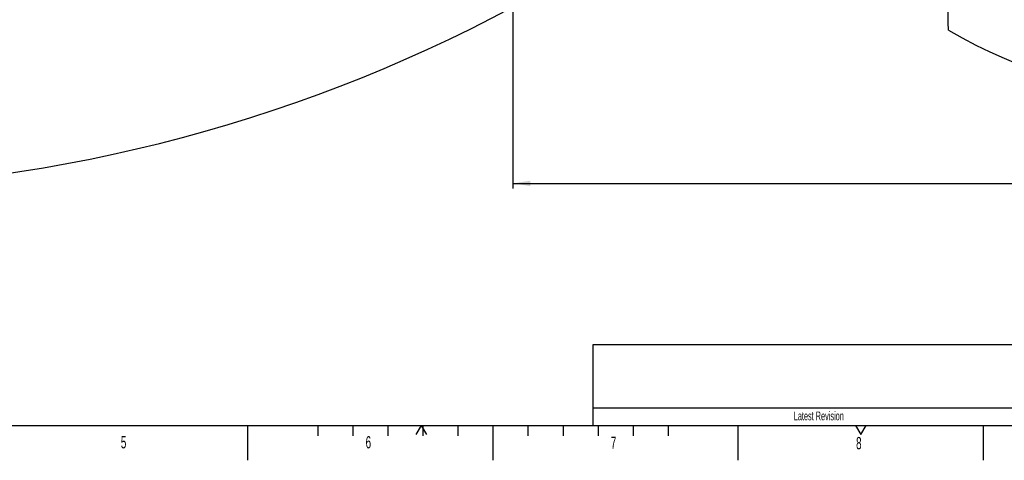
# Model space of a CAD drawing. Extents: x 0 to 8410, y 0 to 5940.
# Tile 68 of 161: x 2854 to 5665, y 0 to 1259. Entities that reach past the tile are written whole.
import ezdxf

# ---------------------------------------------------------------- set-up
doc = ezdxf.new("R2010")
doc.units = 0
doc.header["$LTSCALE"] = 10
doc.linetypes.add('CENTERX2', pattern=[20.32, 12.7, -2.54, 2.54, -2.54])
doc.layers.get('0').update_dxf_attribs({"linetype": 'CONTINUOUS'})
doc.styles.add('SLDTEXTSTYLE0', font='TXT', dxfattribs={"width": 0.605})
doc.dimstyles.new('SLDDIMSTYLE1', dxfattribs={"dimtxt": 50, "dimasz": 50, "dimexe": 0, "dimexo": 0.0625, "dimgap": 12.5, "dimtad": 1, "dimdec": 1, "dimrnd": 1e-09, "dimzin": 12, "dimtxsty": 'SLDTEXTSTYLE0', "dimsah": 1, "dimcen": 0.09, "dimazin": 3, "dimtfac": 1, "dimtofl": 0, "dimtmove": 0, "dimatfit": 3, "dimtolj": 1, "dimtzin": 12})
doc.dimstyles.new('SLDDIMSTYLE10', dxfattribs={"dimtxt": 50, "dimasz": 50, "dimexe": 0, "dimexo": 0.0625, "dimgap": -12.5, "dimtad": 0, "dimtih": 1, "dimtoh": 1, "dimdec": 1, "dimlfac": 0.5, "dimrnd": 1e-09, "dimzin": 12, "dimtxsty": 'SLDTEXTSTYLE0', "dimblk1": 'NONE', "dimsah": 1, "dimcen": 0, "dimazin": 3, "dimtfac": 1, "dimtmove": 0, "dimatfit": 3, "dimtolj": 1})
doc.dimstyles.new('SLDDIMSTYLE2', dxfattribs={"dimtxt": 50, "dimasz": 50, "dimexe": 0, "dimexo": 0.0625, "dimgap": 12.5, "dimtad": 1, "dimdec": 0, "dimrnd": 1e-09, "dimzin": 12, "dimtxsty": 'SLDTEXTSTYLE0', "dimsah": 1, "dimcen": 0.09, "dimazin": 3, "dimtfac": 1, "dimtofl": 0, "dimtmove": 0, "dimatfit": 3, "dimtolj": 1, "dimtzin": 12})

# ---------------------------------------------------------------- blocks, each defined once
blk = doc.blocks.new('_D_2')
at = {"color": 7, "linetype": 'CONTINUOUS'}
for p, q in [((4661.4, 1533), (7941.1, 1533)), ((7926.1, 1025.8), (7926.1, 1533)), ((6281.6, 1025.8), (7941.1, 1025.8))]:
    blk.add_line(p, q, dxfattribs=at)
for points in [[(7926.1, 1533), (7918.6, 1483), (7933.6, 1483)], [(7926.1, 1025.8), (7933.6, 1075.8), (7918.6, 1075.8)]]:
    blk.add_solid(points, dxfattribs=at)
at = {"color": 7, "linetype": 'CONTINUOUS', "insert": (7861.7, 1222.1), "char_height": 50, "attachment_point": 1, "rotation": 90, "style": 'SLDTEXTSTYLE0'}
blk.add_mtext('507', dxfattribs=at)
blk = doc.blocks.new('_D_5')
at = {"color": 7, "linetype": 'CONTINUOUS'}
for p, q in [((7748.6, 2513), (7748.6, 776.5)), ((4261.6, 1477), (4261.6, 776.5)), ((4261.6, 791.5), (7748.6, 791.5))]:
    blk.add_line(p, q, dxfattribs=at)
for points in [[(4261.6, 791.5), (4311.6, 784), (4311.6, 799)], [(7748.6, 791.5), (7698.6, 799), (7698.6, 784)]]:
    blk.add_solid(points, dxfattribs=at)
at = {"color": 7, "linetype": 'CONTINUOUS', "insert": (5928.7, 855.9), "char_height": 50, "attachment_point": 1, "style": 'SLDTEXTSTYLE0'}
blk.add_mtext('3487', dxfattribs=at)
blk = doc.blocks.new('_D_25')
at = {"color": 7, "linetype": 'CONTINUOUS'}
for p, q in [((2062.6, 5429.6), (2293.3, 4952.4)), ((2293.3, 4952.4), (2402.6, 4726.3)), ((2433.4, 4741.7), (2433.4, 4820.9)), ((2433.4, 4820.9), (2655.2, 4820.9)), ((2655.2, 4820.9), (2655.2, 4741.7)), ((2402.6, 4726.3), (2660.9, 4726.3)), ((2655.2, 4741.7), (2433.4, 4741.7))]:
    blk.add_line(p, q, dxfattribs=at)
blk.add_arc((2178, 5191), 4418, 270.8765, 299.0424, dxfattribs=at)
blk.add_solid([(2293.3, 4952.4), (2308.3, 4904.2), (2321.8, 4910.7)], dxfattribs=at)
at = {"color": 7, "linetype": 'CONTINUOUS', "char_height": 50, "attachment_point": 1, "style": 'SLDTEXTSTYLE0'}
for s, insert in [('%%c', (2450.5, 4806.1)), ('265', (2523.4, 4806.3))]:
    blk.add_mtext(s, dxfattribs=dict(at, insert=insert))
blk = doc.blocks.new('_NONE')

msp = doc.modelspace()

# ---------------------------------------------------------------- linework, layer by layer
at = {"color": 7, "linetype": 'CONTINUOUS'}
for p, q in [((5770, 330), (4490, 330)), ((4490, 330), (4490, 150)), ((4490, 150), (5770, 150)), ((4490, 150), (4490, 100)), ((200, 100), (8310, 100)), ((3505, 0), (3505, 100)), ((3705, 100), (3705, 70)), ((3805, 100), (3805, 70)), ((3905, 100), (3905, 70)), ((4000, 100), (3985, 74.019238)), ((4000, 100), (4015, 74.019238)), ((4005, 100), (4005, 70)), ((4105, 100), (4105, 70)), ((4205, 100), (4205, 0)), ((4305, 100), (4305, 70)), ((4405, 100), (4405, 70)), ((4505, 100), (4505, 70)), ((4605, 100), (4605, 70)), ((4705, 100), (4705, 70)), ((4905, 0), (4905, 100)), ((5240, 100), (5255, 74.019238)), ((5255, 74.019238), (5270, 100)), ((5605, 0), (5605, 100))]:
    msp.add_line(p, q, dxfattribs=at)
at = {"color": 7, "linetype": 'CENTERX2'}
msp.add_line((4205, 100), (4205, 0), dxfattribs=at)
at = {"color": 7, "linetype": 'CONTINUOUS'}
for centre, radius, start, end in [((6261.634054, 2533.021738), 1507.22427, 239.86907978, 346.86907978), ((3925.041305, 1229.452632), 1580, 0, 25)]:
    msp.add_arc(centre, radius, start, end, dxfattribs=at)

# ---------------------------------------------------------------- texts
at = {"color": 7, "linetype": 'CONTINUOUS', "style": 'SLDTEXTSTYLE0'}
for s, insert, char_height, attachment_point in [('Latest Revision', (5135.192281, 139.412565), 25, 2), ('5', (3142.62837, 69.146548), 35, 1), ('6', (3841.458433, 69.176661), 35, 1), ('7', (4541.331658, 67.761568), 35, 1), ('8', (5241.557997, 66.675862), 35, 1)]:
    msp.add_mtext(s, dxfattribs=dict(at, insert=insert, char_height=char_height, attachment_point=attachment_point))

# ---------------------------------------------------------------- dimensions: what is measured, and where the dimension line sits
at = {"color": 7, "linetype": 'CONTINUOUS'}
dim = msp.add_diameter_dim_2p(p1=(2062.617807, 5429.602355), p2=(2293.312801, 4952.444289), dimstyle='SLDDIMSTYLE10', dxfattribs=at)
dim.commit()
dim.dimension.update_dxf_attribs({"geometry": '_D_25', "text_midpoint": (2544.283743, 4781.269917), "dimtype": 163})
dim = msp.add_linear_dim(base=(7748.623204, 791.487598), p1=(4261.634054, 1496.984796), p2=(7748.623204, 2533.021738), dimstyle='SLDDIMSTYLE1', dxfattribs=at)
dim.commit()
dim.dimension.update_dxf_attribs({"geometry": '_D_5', "text_midpoint": (6005.128629, 791.487598), "dimtype": 160})
dim = msp.add_linear_dim(base=(7926.121111, 1533.021738), p1=(6261.634054, 1025.797468), p2=(4641.357463, 1533.021738), angle=90, dimstyle='SLDDIMSTYLE2', dxfattribs=at)
dim.commit()
dim.dimension.update_dxf_attribs({"geometry": '_D_2', "text_midpoint": (7926.121111, 1279.409603), "dimtype": 160})

doc.saveas('drawing.dxf')
